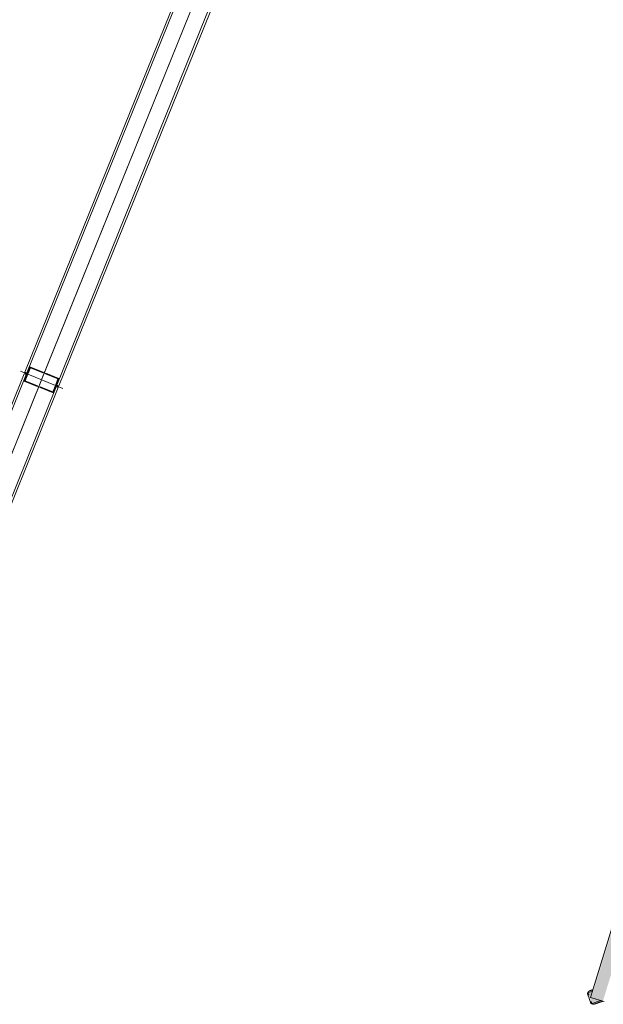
# Model space of a CAD drawing. Header units: millimetres. Extents: x -526411 to -400573, y 47353 to 130199.
# Tile 33 of 256: x -491561 to -489977, y 64370 to 67045. Entities that reach past the tile are written whole.
import ezdxf

# ---------------------------------------------------------------- set-up
doc = ezdxf.new("R2010")
doc.units = ezdxf.units.MM
for name, color, linetype, lineweight in [('75_--', 7, 'Continuous', 18), ('I-FURN', 30, 'Continuous', 18), ('m-pg-03_AI_dwg', 8, 'Continuous', 18)]:
    doc.layers.add(name, color=color, linetype=linetype, lineweight=lineweight)

# ---------------------------------------------------------------- blocks, each defined once
blk = doc.blocks.new('82_3B_bureaustoel - directie vierkant - 82_3B_bureaustoel - directie vierkant-V46-3e Verdieping - Percelen telling LI')
at = {"layer": 'I-FURN'}
for points in [[(203.2, -246.9), (-203.2, -246.9), (-203.2, -278.7), (203.2, -278.7)], [(218.4, -273.5), (203.2, -253.2), (201.3, -281.8), (186.5, -283.8), (192.7, -292.2), (218.2, -273.7)], [(203.2, -278.7), (-203.2, -280.7), (-202.2, -281.8), (203.2, -280.1), (203.2, -279.4)]]:
    blk.add_hatch(color=122, dxfattribs=at).paths.add_polyline_path(points, flags=0)
for p, q in [((203.2, -243.7), (203.2, -246.9)), ((203.2, -246.9), (203.2, -278.7)), ((203.4, -252.9), (217.9, -272.9)), ((-203.2, -281.8), (203.2, -281.8)), ((192.2, -291.6), (184.7, -281.2)), ((193.1, -292.7), (192.2, -291.6)), ((193.9, -291.2), (197.7, -288.4)), ((201.7, -288.5), (212, -281)), ((201.7, -288.5), (212, -281)), ((203.2, -278.7), (203.2, -281.8)), ((213.1, -277.2), (217, -274.4)), ((217.9, -272.9), (218.7, -274.1))]:
    blk.add_line(p, q, dxfattribs=at)
at = {"layer": 'I-FURN', "flags": 128}
for points in [[(203.4, -247.6), (203.9, -248.3), (204.4, -248.9), (204.9, -249.6), (205.4, -250.2), (205.8, -250.9), (206, -251.1)], [(206, -251.1), (205.5, -250.4), (205, -249.8), (204.5, -249.1), (204, -248.4), (203.6, -247.8)], [(206, -251.1), (206.5, -251.7), (206.9, -252.4), (207.4, -253.1), (207.9, -253.7), (208.4, -254.4), (208.8, -255), (209.3, -255.7), (209.8, -256.3), (210.2, -256.9), (210.7, -257.6), (211.1, -258.2), (211.5, -258.8), (212, -259.3), (212.4, -259.9), (212.8, -260.5), (213.2, -261), (213.6, -261.5), (213.9, -262), (214.3, -262.5), (214.6, -263), (215, -263.5), (215.3, -263.9), (215.6, -264.3), (215.9, -264.7), (216.1, -265.1), (216.4, -265.4), (216.6, -265.7), (216.8, -266), (217, -266.3), (217.2, -266.6), (217.4, -266.8), (217.5, -267), (217.7, -267.2), (217.8, -267.3), (217.9, -267.5), (217.9, -267.6), (218, -267.6), (218, -267.7), (218, -267.7)], [(218, -267.7), (218, -267.7), (218, -267.7), (218, -267.6), (217.9, -267.5), (217.8, -267.4), (217.7, -267.2), (217.6, -267.1), (217.4, -266.9), (217.3, -266.6), (217.1, -266.4), (216.9, -266.1), (216.7, -265.8), (216.5, -265.5), (216.2, -265.2), (215.9, -264.8), (215.7, -264.4), (215.4, -264), (215.1, -263.6), (214.7, -263.1), (214.4, -262.7), (214, -262.2), (213.7, -261.7), (213.3, -261.2), (212.9, -260.6), (212.5, -260.1), (212.1, -259.5), (211.7, -258.9), (211.2, -258.3), (210.8, -257.7), (210.3, -257.1), (209.9, -256.5), (209.4, -255.9), (209, -255.2), (208.5, -254.6), (208, -253.9), (207.5, -253.3), (207.1, -252.6), (206.6, -251.9), (206.1, -251.3), (206, -251.1)], [(181.1, -281.7), (181.6, -282.3), (182, -282.9), (182.4, -283.4), (182.7, -283.9), (183.1, -284.4), (183.5, -284.9), (183.8, -285.4), (184.1, -285.9), (184.5, -286.3), (184.8, -286.7), (185, -287.1), (185.3, -287.5), (185.6, -287.8), (185.8, -288.1), (186, -288.4), (186.2, -288.7), (186.4, -289), (186.6, -289.2), (186.7, -289.4), (186.8, -289.6), (187, -289.7), (187.1, -289.9), (187.1, -290), (187.2, -290), (187.2, -290.1), (187.2, -290.1)], [(187.2, -290.1), (187.2, -290.1), (187.2, -290.1), (187.1, -290), (187.1, -289.9), (187, -289.8), (186.9, -289.6), (186.8, -289.5), (186.6, -289.3), (186.5, -289), (186.3, -288.8), (186.1, -288.5), (185.9, -288.2), (185.6, -287.9), (185.4, -287.6), (185.1, -287.2), (184.8, -286.8), (184.5, -286.4), (184.2, -286), (183.9, -285.5), (183.6, -285.1), (183.2, -284.6), (182.8, -284.1), (182.5, -283.6), (182.1, -283), (181.7, -282.5), (181.3, -281.9)], [(193.9, -291.2), (193.7, -291.3), (193.6, -291.4), (193.4, -291.5), (193.2, -291.6), (193.1, -291.6), (192.9, -291.7), (192.7, -291.8), (192.5, -291.8), (192.3, -291.9), (192.2, -291.9), (192, -292), (191.8, -292), (191.6, -292), (191.4, -292.1), (191.2, -292.1), (191, -292.1), (190.8, -292.1), (190.6, -292), (190.5, -292), (190.3, -292), (190.1, -292), (189.9, -291.9), (189.7, -291.9), (189.5, -291.8), (189.3, -291.7), (189.2, -291.7), (189, -291.6), (188.8, -291.5), (188.7, -291.4), (188.5, -291.3), (188.3, -291.2), (188.2, -291.1), (188, -291), (187.9, -290.8), (187.8, -290.7), (187.6, -290.6), (187.5, -290.4), (187.4, -290.3), (187.3, -290.1), (187.2, -290.1)], [(218, -267.7), (218.2, -267.9), (218.3, -268), (218.4, -268.2), (218.4, -268.4), (218.5, -268.5), (218.6, -268.7), (218.7, -268.9), (218.7, -269.1), (218.8, -269.2), (218.8, -269.4), (218.9, -269.6), (218.9, -269.8), (218.9, -270), (218.9, -270.2), (219, -270.4), (219, -270.6), (219, -270.8), (218.9, -270.9), (218.9, -271.1), (218.9, -271.3), (218.9, -271.5), (218.8, -271.7), (218.8, -271.9), (218.7, -272.1), (218.6, -272.2), (218.6, -272.4), (218.5, -272.6), (218.4, -272.8), (218.3, -272.9), (218.2, -273.1), (218.1, -273.2), (218, -273.4), (217.9, -273.5), (217.7, -273.7), (217.6, -273.8), (217.5, -274), (217.3, -274.1), (217.2, -274.2), (217, -274.3), (217, -274.4)]]:
    blk.add_lwpolyline(points, dxfattribs=at)
at = {"layer": 'I-FURN'}
for points, knots in [([(193.1, -292.7), (193.3, -293), (193.6, -293.2), (194.2, -293.2), (194.9, -293), (196.1, -292.4), (197.6, -291.5), (198.7, -290.7), (200, -289.8), (201, -289), (201.7, -288.5)], [0, 0, 0, 0, 0.166667, 0.25, 0.333333, 0.5, 0.666667, 0.75, 0.833333, 1, 1, 1, 1]), ([(212, -281), (213.2, -280.2), (214.9, -278.9), (216.9, -277.4), (218.2, -276.2), (219.1, -275.1), (219, -274.4), (218.7, -274.1)], [0, 0, 0, 0, 0.285714, 0.428571, 0.571429, 0.785714, 1, 1, 1, 1])]:
    blk.add_open_spline(points, degree=3, knots=knots, dxfattribs=at)
blk = doc.blocks.new('m-pg-03_AI_dwg_block 5049-644018-3e Verdieping - Percelen telling LI')
at = {"layer": '75_--', "color": 213, "lineweight": 13}
blk.add_line((-1135.96, -824.03), (-1156.2, -874.13), dxfattribs=at)
blk = doc.blocks.new('m-pg-03_AI_dwg_block 5050-644019-3e Verdieping - Percelen telling LI')
at = {"layer": '75_--', "color": 9, "lineweight": 9}
blk.add_line((-1136, -824.13), (-1156.16, -874.02), dxfattribs=at)
blk = doc.blocks.new('m-pg-03_AI_dwg_block 5051-644020-3e Verdieping - Percelen telling LI')
at = {"layer": '75_--', "color": 9, "lineweight": 9}
blk.add_line((-1154.32, -874.77), (-1134.17, -824.87), dxfattribs=at)
blk = doc.blocks.new('m-pg-03_AI_dwg_block 5052-644021-3e Verdieping - Percelen telling LI')
at = {"layer": '75_--', "color": 9, "lineweight": 9}
blk.add_line((-1154.07, -874.87), (-1133.92, -824.97), dxfattribs=at)
blk = doc.blocks.new('m-pg-03_AI_dwg_block 5053-644022-3e Verdieping - Percelen telling LI')
at = {"layer": '75_--', "color": 9, "lineweight": 9}
blk.add_line((-1137.84, -823.39), (-1158, -873.28), dxfattribs=at)
blk = doc.blocks.new('m-pg-03_AI_dwg_block 5054-644023-3e Verdieping - Percelen telling LI')
at = {"layer": '75_--', "color": 9, "lineweight": 9}
blk.add_line((-1138.09, -823.29), (-1158.25, -873.18), dxfattribs=at)
blk = doc.blocks.new('m-pg-03_AI_dwg_block 5067-644035-3e Verdieping - Percelen telling LI')
at = {"layer": '75_--', "color": 9, "lineweight": 9}
blk.add_line((-1158.79, -873.08), (-1153.61, -875.17), dxfattribs=at)
blk = doc.blocks.new('m-pg-03_AI_dwg_block 5068-644036-3e Verdieping - Percelen telling LI')
at = {"layer": '75_--', "color": 213, "lineweight": 13, "flags": 128}
blk.add_lwpolyline([(-1158.18, -873.33), (-1157.98, -873.41), (-1157.64, -872.58), (-1154.09, -874.01), (-1154.43, -874.85), (-1154.18, -874.95)], dxfattribs=at)
blk = doc.blocks.new('m-pg-03_AI_dwg_block 5069-644037-3e Verdieping - Percelen telling LI')
at = {"layer": '75_--', "color": 9, "lineweight": 9}
blk.add_line((-1158.25, -873.18), (-1158, -873.28), dxfattribs=at)
blk = doc.blocks.new('m-pg-03_AI_dwg_block 5070-644038-3e Verdieping - Percelen telling LI')
at = {"layer": '75_--', "color": 9, "lineweight": 9}
blk.add_line((-1154.32, -874.77), (-1154.07, -874.87), dxfattribs=at)
blk = doc.blocks.new('m-pg-03_AI_dwg_block 5071-644039-3e Verdieping - Percelen telling LI')
at = {"layer": '75_--', "color": 133, "flags": 128}
blk.add_lwpolyline([(-1154.22, -874.93), (-1154.51, -874.81), (-1154.39, -874.76), (-1154.18, -874.85)], close=True, dxfattribs=at)
blk = doc.blocks.new('m-pg-03_AI_dwg_block 5072-644040-3e Verdieping - Percelen telling LI')
at = {"layer": '75_--', "color": 133, "flags": 128}
blk.add_lwpolyline([(-1154.51, -874.81), (-1154.19, -874.01), (-1154.07, -873.96), (-1154.39, -874.76)], close=True, dxfattribs=at)
blk = doc.blocks.new('m-pg-03_AI_dwg_block 5073-644041-3e Verdieping - Percelen telling LI')
at = {"layer": '75_--', "color": 133, "flags": 128}
blk.add_lwpolyline([(-1154.19, -874.01), (-1155.71, -873.4), (-1155.68, -873.31), (-1154.07, -873.96)], close=True, dxfattribs=at)
blk = doc.blocks.new('m-pg-03_AI_dwg_block 5074-644042-3e Verdieping - Percelen telling LI')
at = {"layer": '75_--', "color": 133, "flags": 128}
blk.add_lwpolyline([(-1158.18, -873.33), (-1157.89, -873.45), (-1157.94, -873.33), (-1158.15, -873.24)], close=True, dxfattribs=at)
blk = doc.blocks.new('m-pg-03_AI_dwg_block 5075-644043-3e Verdieping - Percelen telling LI')
at = {"layer": '75_--', "color": 133, "flags": 128}
blk.add_lwpolyline([(-1157.89, -873.45), (-1157.57, -872.64), (-1157.62, -872.53), (-1157.94, -873.33)], close=True, dxfattribs=at)
blk = doc.blocks.new('m-pg-03_AI_dwg_block 5076-644044-3e Verdieping - Percelen telling LI')
at = {"layer": '75_--', "color": 133, "flags": 128}
blk.add_lwpolyline([(-1157.57, -872.64), (-1156.05, -873.26), (-1156.01, -873.18), (-1157.62, -872.53)], close=True, dxfattribs=at)
blk = doc.blocks.new('m-pg-03_AI_dwg_block 5066-644045-3e Verdieping - Percelen telling LI')
for name in ['m-pg-03_AI_dwg_block 5067-644035-3e Verdieping - Percelen telling LI', 'm-pg-03_AI_dwg_block 5068-644036-3e Verdieping - Percelen telling LI', 'm-pg-03_AI_dwg_block 5075-644043-3e Verdieping - Percelen telling LI', 'm-pg-03_AI_dwg_block 5076-644044-3e Verdieping - Percelen telling LI', 'm-pg-03_AI_dwg_block 5069-644037-3e Verdieping - Percelen telling LI', 'm-pg-03_AI_dwg_block 5074-644042-3e Verdieping - Percelen telling LI', 'm-pg-03_AI_dwg_block 5073-644041-3e Verdieping - Percelen telling LI', 'm-pg-03_AI_dwg_block 5072-644040-3e Verdieping - Percelen telling LI', 'm-pg-03_AI_dwg_block 5071-644039-3e Verdieping - Percelen telling LI', 'm-pg-03_AI_dwg_block 5070-644038-3e Verdieping - Percelen telling LI']:
    blk.add_blockref(name, (0, 0))
blk = doc.blocks.new('m-pg-03_AI_dwg_block 5077-644046-3e Verdieping - Percelen telling LI')
at = {"layer": '75_--', "color": 213, "lineweight": 13}
blk.add_line((-1156.2, -874.13), (-1176.44, -924.23), dxfattribs=at)
blk = doc.blocks.new('m-pg-03_AI_dwg_block 5078-644047-3e Verdieping - Percelen telling LI')
at = {"layer": '75_--', "color": 9, "lineweight": 9}
blk.add_line((-1156.24, -874.23), (-1176.4, -924.13), dxfattribs=at)
blk = doc.blocks.new('m-pg-03_AI_dwg_block 5079-644048-3e Verdieping - Percelen telling LI')
at = {"layer": '75_--', "color": 9, "lineweight": 9}
blk.add_line((-1174.56, -924.87), (-1154.41, -874.98), dxfattribs=at)
blk = doc.blocks.new('m-pg-03_AI_dwg_block 5080-644049-3e Verdieping - Percelen telling LI')
at = {"layer": '75_--', "color": 9, "lineweight": 9}
blk.add_line((-1174.31, -924.97), (-1154.16, -875.08), dxfattribs=at)
blk = doc.blocks.new('m-pg-03_AI_dwg_block 5081-644050-3e Verdieping - Percelen telling LI')
at = {"layer": '75_--', "color": 9, "lineweight": 9}
blk.add_line((-1158.08, -873.49), (-1178.24, -923.39), dxfattribs=at)
blk = doc.blocks.new('m-pg-03_AI_dwg_block 5082-644051-3e Verdieping - Percelen telling LI')
at = {"layer": '75_--', "color": 9, "lineweight": 9}
blk.add_line((-1158.33, -873.39), (-1178.49, -923.29), dxfattribs=at)
blk = doc.blocks.new('m-pg-03_AI_dwg_block 5084-644052-3e Verdieping - Percelen telling LI')
at = {"layer": '75_--', "color": 9, "lineweight": 9}
blk.add_line((-1153.61, -875.17), (-1158.79, -873.08), dxfattribs=at)
blk = doc.blocks.new('m-pg-03_AI_dwg_block 5085-644053-3e Verdieping - Percelen telling LI')
at = {"layer": '75_--', "color": 213, "lineweight": 13, "flags": 128}
blk.add_lwpolyline([(-1154.22, -874.93), (-1154.43, -874.85), (-1154.76, -875.68), (-1158.31, -874.25), (-1157.98, -873.41), (-1158.23, -873.31)], dxfattribs=at)
blk = doc.blocks.new('m-pg-03_AI_dwg_block 5086-644054-3e Verdieping - Percelen telling LI')
at = {"layer": '75_--', "color": 9, "lineweight": 9}
blk.add_line((-1154.16, -875.08), (-1154.41, -874.98), dxfattribs=at)
blk = doc.blocks.new('m-pg-03_AI_dwg_block 5087-644055-3e Verdieping - Percelen telling LI')
at = {"layer": '75_--', "color": 9, "lineweight": 9}
blk.add_line((-1158.08, -873.49), (-1158.33, -873.39), dxfattribs=at)
blk = doc.blocks.new('m-pg-03_AI_dwg_block 5088-644056-3e Verdieping - Percelen telling LI')
at = {"layer": '75_--', "color": 133, "flags": 128}
blk.add_lwpolyline([(-1158.18, -873.33), (-1157.89, -873.45), (-1158.01, -873.5), (-1158.22, -873.41)], close=True, dxfattribs=at)
blk = doc.blocks.new('m-pg-03_AI_dwg_block 5089-644057-3e Verdieping - Percelen telling LI')
at = {"layer": '75_--', "color": 133, "flags": 128}
blk.add_lwpolyline([(-1157.89, -873.45), (-1158.22, -874.25), (-1158.33, -874.3), (-1158.01, -873.5)], close=True, dxfattribs=at)
blk = doc.blocks.new('m-pg-03_AI_dwg_block 5090-644058-3e Verdieping - Percelen telling LI')
at = {"layer": '75_--', "color": 133, "flags": 128}
blk.add_lwpolyline([(-1158.22, -874.25), (-1156.69, -874.86), (-1156.73, -874.95), (-1158.33, -874.3)], close=True, dxfattribs=at)
blk = doc.blocks.new('m-pg-03_AI_dwg_block 5091-644059-3e Verdieping - Percelen telling LI')
at = {"layer": '75_--', "color": 133, "flags": 128}
blk.add_lwpolyline([(-1154.22, -874.93), (-1154.51, -874.81), (-1154.46, -874.93), (-1154.25, -875.01)], close=True, dxfattribs=at)
blk = doc.blocks.new('m-pg-03_AI_dwg_block 5092-644060-3e Verdieping - Percelen telling LI')
at = {"layer": '75_--', "color": 133, "flags": 128}
blk.add_lwpolyline([(-1154.51, -874.81), (-1154.83, -875.61), (-1154.78, -875.73), (-1154.46, -874.93)], close=True, dxfattribs=at)
blk = doc.blocks.new('m-pg-03_AI_dwg_block 5093-644061-3e Verdieping - Percelen telling LI')
at = {"layer": '75_--', "color": 133, "flags": 128}
blk.add_lwpolyline([(-1154.83, -875.61), (-1156.36, -875), (-1156.39, -875.08), (-1154.78, -875.73)], close=True, dxfattribs=at)
blk = doc.blocks.new('m-pg-03_AI_dwg_block 5083-644062-3e Verdieping - Percelen telling LI')
for name in ['m-pg-03_AI_dwg_block 5084-644052-3e Verdieping - Percelen telling LI', 'm-pg-03_AI_dwg_block 5087-644055-3e Verdieping - Percelen telling LI', 'm-pg-03_AI_dwg_block 5089-644057-3e Verdieping - Percelen telling LI', 'm-pg-03_AI_dwg_block 5090-644058-3e Verdieping - Percelen telling LI', 'm-pg-03_AI_dwg_block 5085-644053-3e Verdieping - Percelen telling LI', 'm-pg-03_AI_dwg_block 5088-644056-3e Verdieping - Percelen telling LI', 'm-pg-03_AI_dwg_block 5093-644061-3e Verdieping - Percelen telling LI', 'm-pg-03_AI_dwg_block 5092-644060-3e Verdieping - Percelen telling LI', 'm-pg-03_AI_dwg_block 5091-644059-3e Verdieping - Percelen telling LI', 'm-pg-03_AI_dwg_block 5086-644054-3e Verdieping - Percelen telling LI']:
    blk.add_blockref(name, (0, 0))
blk = doc.blocks.new('m-pg-03_AI_dwg-638970-3e Verdieping - Percelen telling LI')
for name in ['m-pg-03_AI_dwg_block 5054-644023-3e Verdieping - Percelen telling LI', 'm-pg-03_AI_dwg_block 5053-644022-3e Verdieping - Percelen telling LI', 'm-pg-03_AI_dwg_block 5049-644018-3e Verdieping - Percelen telling LI', 'm-pg-03_AI_dwg_block 5050-644019-3e Verdieping - Percelen telling LI', 'm-pg-03_AI_dwg_block 5051-644020-3e Verdieping - Percelen telling LI', 'm-pg-03_AI_dwg_block 5052-644021-3e Verdieping - Percelen telling LI', 'm-pg-03_AI_dwg_block 5066-644045-3e Verdieping - Percelen telling LI', 'm-pg-03_AI_dwg_block 5083-644062-3e Verdieping - Percelen telling LI', 'm-pg-03_AI_dwg_block 5082-644051-3e Verdieping - Percelen telling LI', 'm-pg-03_AI_dwg_block 5081-644050-3e Verdieping - Percelen telling LI', 'm-pg-03_AI_dwg_block 5077-644046-3e Verdieping - Percelen telling LI', 'm-pg-03_AI_dwg_block 5078-644047-3e Verdieping - Percelen telling LI', 'm-pg-03_AI_dwg_block 5079-644048-3e Verdieping - Percelen telling LI', 'm-pg-03_AI_dwg_block 5080-644049-3e Verdieping - Percelen telling LI']:
    blk.add_blockref(name, (0, 0))

msp = doc.modelspace()

# ---------------------------------------------------------------- block references
at = {"layer": 'I-FURN', "rotation": 253.0016758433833}
msp.add_blockref('82_3B_bureaustoel - directie vierkant - 82_3B_bureaustoel - directie vierkant-V46-3e Verdieping - Percelen telling LI', (-489682.5, 64500.7), dxfattribs=at)
at = {"layer": 'm-pg-03_AI_dwg', "color": 133, "xscale": 22.2068924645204, "yscale": 22.2068924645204, "zscale": 22.2068924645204}
msp.add_blockref('m-pg-03_AI_dwg-638970-3e Verdieping - Percelen telling LI', (-465826.5, 85478), dxfattribs=at)

doc.saveas('drawing.dxf')
